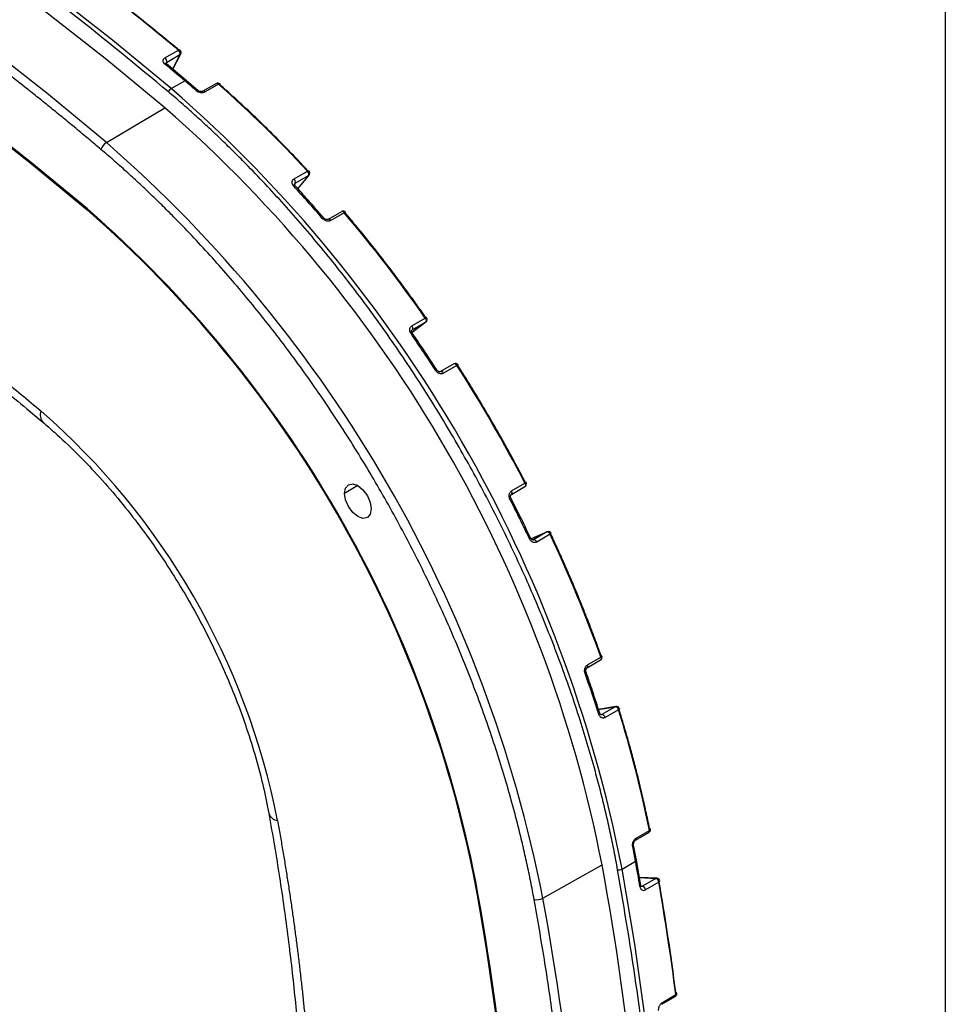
# Model space of a CAD drawing. Header units: millimetres. Extents: x 32 to 1365, y 32 to 1048.
# Tile 26 of 27: x 1232 to 1365, y 758 to 899. Entities that reach past the tile are written whole.
import ezdxf

# ---------------------------------------------------------------- set-up
doc = ezdxf.new("R2010")
doc.units = ezdxf.units.MM
doc.header["$LTSCALE"] = 5
doc.layers.add('TEXT', color=140, linetype='Continuous', lineweight=25)

msp = doc.modelspace()

# ---------------------------------------------------------------- linework, layer by layer
for p, q in [((1253.175, 893.608), (1255.103, 894.721)), ((1253.399, 892.962), (1255.327, 894.075)), ((1255.327, 894.075), (1254.264, 892.001)), ((1254.301, 891.97), (1255.439, 894.191)), ((1253.399, 892.962), (1253.321, 892.809)), ((1256.227, 890.352), (1253.397, 892.729)), ((1254.078, 889.211), (1256.007, 890.324)), ((1257.875, 888.937), (1256.227, 890.352)), ((1260.552, 889.919), (1258.623, 888.805)), ((1260.861, 889.837), (1258.932, 888.723)), ((1244.76, 881.452), (1253.161, 886.428)), ((1271.712, 876.212), (1273.641, 877.325)), ((1271.854, 875.589), (1273.782, 876.703)), ((1273.782, 876.703), (1272.241, 874.823)), ((1272.254, 874.809), (1273.863, 876.771)), ((1271.854, 875.589), (1271.765, 875.482)), ((1242.023, 871.902), (1242.021, 871.901)), ((1278.543, 871.509), (1276.615, 870.396)), ((1278.919, 871.359), (1276.991, 870.246)), ((1288.635, 855.103), (1290.563, 856.216)), ((1288.686, 854.532), (1288.612, 854.476)), ((1290.614, 855.645), (1288.64, 854.154)), ((1288.641, 854.151), (1290.645, 855.666)), ((1288.686, 854.532), (1290.614, 855.645)), ((1290.645, 855.666), (1290.614, 855.645)), ((1294.675, 849.643), (1292.746, 848.529)), ((1295.111, 849.411), (1293.182, 848.298)), ((1280.877, 832.146), (1278.948, 831.032)), ((1302.928, 830.894), (1304.857, 832.007)), ((1302.946, 831.387), (1304.874, 832.5)), ((1308.058, 825.506), (1305.745, 824.526)), ((1305.746, 824.524), (1308.025, 825.489)), ((1308.025, 825.489), (1306.097, 824.376)), ((1308.494, 825.159), (1306.565, 824.046)), ((1308.025, 825.489), (1308.058, 825.506)), ((1306.012, 824.34), (1306.097, 824.376)), ((1313.8, 805.99), (1315.728, 807.103)), ((1313.858, 806.39), (1315.786, 807.503)), ((1317.945, 800.419), (1315.441, 800.006)), ((1315.447, 799.987), (1317.846, 800.383)), ((1315.78, 799.247), (1315.917, 799.269)), ((1317.846, 800.383), (1315.917, 799.269)), ((1318.314, 799.949), (1316.385, 798.836)), ((1320.748, 781.203), (1322.676, 782.316)), ((1320.831, 781.511), (1322.76, 782.624)), ((1320.889, 778.354), (1320.487, 780.489)), ((1318.826, 777.064), (1320.755, 778.177)), ((1321.533, 774.714), (1320.889, 778.354)), ((1307.447, 772.874), (1315.957, 777.661)), ((1297.809, 775.277), (1297.808, 775.277)), ((1323.82, 775.752), (1321.327, 775.876)), ((1321.336, 775.829), (1323.664, 775.713)), ((1323.664, 775.713), (1321.736, 774.599)), ((1324.112, 775.196), (1322.183, 774.083)), ((1321.564, 774.608), (1321.736, 774.599)), ((1324.531, 757.636), (1326.459, 758.749)), ((1324.621, 757.906), (1326.549, 759.02))]:
    msp.add_line(p, q)
at = {"flags": 128}
for points in [[(1254.078, 889.211), (1245.659, 896.164), (1237.181, 902.805), (1228.655, 909.128), (1220.092, 915.123), (1211.502, 920.785), (1202.895, 926.104), (1194.284, 931.076), (1185.677, 935.693), (1177.087, 939.95), (1168.524, 943.841), (1159.998, 947.362), (1151.52, 950.509), (1143.101, 953.277)], [(1253.161, 886.428), (1244.832, 893.305), (1236.446, 899.876), (1228.011, 906.131), (1219.54, 912.062), (1211.042, 917.662), (1202.528, 922.925), (1194.009, 927.843), (1185.495, 932.41), (1176.997, 936.622), (1168.525, 940.471), (1160.091, 943.955), (1151.704, 947.067), (1143.375, 949.806)], [(1244.76, 881.452), (1236.436, 888.326), (1228.055, 894.892), (1219.625, 901.143), (1211.159, 907.071), (1202.666, 912.668), (1194.157, 917.927), (1185.643, 922.842), (1177.134, 927.407), (1168.641, 931.615), (1160.175, 935.463), (1151.746, 938.944), (1143.364, 942.055), (1135.041, 944.791)], [(1136.513, 932.81), (1144.517, 930.179), (1152.577, 927.187), (1160.683, 923.84), (1168.824, 920.14), (1176.991, 916.093), (1185.174, 911.703), (1193.361, 906.977), (1201.543, 901.919), (1209.71, 896.537), (1217.852, 890.837), (1225.957, 884.826), (1234.017, 878.511), (1242.021, 871.901)], [(1242.023, 871.902), (1234.019, 878.512), (1225.959, 884.826), (1217.853, 890.838), (1209.712, 896.538), (1201.545, 901.92), (1193.362, 906.977), (1185.175, 911.704), (1176.993, 916.093), (1168.826, 920.141), (1160.684, 923.84), (1152.579, 927.188), (1144.519, 930.179), (1136.515, 932.811)], [(1136.542, 932.649), (1144.542, 930.019), (1152.598, 927.029), (1160.699, 923.683), (1168.836, 919.985), (1176.998, 915.94), (1185.176, 911.553), (1193.359, 906.829), (1201.537, 901.775), (1209.699, 896.396), (1217.836, 890.699), (1225.937, 884.691), (1233.993, 878.38), (1241.992, 871.774)], [(1255.103, 894.721), (1255.165, 894.751), (1255.221, 894.768), (1255.27, 894.77), (1255.311, 894.758), (1255.325, 894.748)], [(1257.655, 888.908), (1257.716, 888.938), (1257.772, 888.955), (1257.82, 888.958), (1257.859, 888.947), (1257.875, 888.937)], [(1273.641, 877.325), (1273.701, 877.356), (1273.754, 877.376), (1273.798, 877.383), (1273.83, 877.378), (1273.846, 877.368)], [(1273.863, 876.771), (1273.84, 876.746), (1273.782, 876.703)], [(1271.873, 875.231), (1271.855, 875.245), (1271.823, 875.249), (1271.78, 875.242), (1271.727, 875.222), (1271.667, 875.191)], [(1279.117, 871.41), (1279.103, 871.419), (1279.073, 871.421), (1279.031, 871.412), (1278.979, 871.391), (1278.919, 871.359)], [(1279.092, 871.301), (1279.115, 871.345), (1279.124, 871.38), (1279.12, 871.405), (1279.117, 871.41)], [(1275.772, 870.55), (1275.832, 870.582), (1275.884, 870.603), (1275.926, 870.612), (1275.956, 870.61), (1275.971, 870.6)], [(1276.991, 870.246), (1276.936, 870.303), (1276.878, 870.351), (1276.818, 870.386), (1276.76, 870.409), (1276.704, 870.417), (1276.653, 870.412), (1276.615, 870.396)], [(1290.563, 856.216), (1290.612, 856.136), (1290.65, 856.052), (1290.677, 855.967), (1290.691, 855.885), (1290.691, 855.808), (1290.678, 855.741), (1290.652, 855.686), (1290.614, 855.645)], [(1288.686, 854.532), (1288.724, 854.573), (1288.75, 854.628), (1288.763, 854.695), (1288.763, 854.771), (1288.749, 854.854), (1288.722, 854.939), (1288.683, 855.023), (1288.635, 855.103)], [(1293.182, 848.298), (1293.131, 848.369), (1293.073, 848.431), (1293.012, 848.482), (1292.949, 848.52), (1292.888, 848.543), (1292.829, 848.551), (1292.776, 848.543), (1292.746, 848.529)], [(1278.948, 831.032), (1279.095, 831.8), (1279.513, 832.281), (1280.138, 832.403), (1280.876, 832.146), (1281.614, 831.55), (1282.24, 830.707), (1282.658, 829.743), (1282.805, 828.806)], [(1304.874, 832.5), (1304.91, 832.42), (1304.935, 832.339), (1304.949, 832.261), (1304.95, 832.187), (1304.939, 832.122), (1304.917, 832.068), (1304.883, 832.026), (1304.857, 832.007)], [(1282.805, 828.806), (1282.658, 828.038), (1282.24, 827.557), (1281.614, 827.436), (1280.876, 827.692), (1280.138, 828.288), (1279.513, 829.132), (1279.095, 830.095), (1278.948, 831.032)], [(1302.928, 830.894), (1302.955, 830.913), (1302.988, 830.955), (1303.011, 831.009), (1303.022, 831.074), (1303.02, 831.147), (1303.007, 831.226), (1302.982, 831.307), (1302.946, 831.387)], [(1306.565, 824.046), (1306.521, 824.128), (1306.467, 824.203), (1306.407, 824.269), (1306.342, 824.323), (1306.276, 824.361), (1306.211, 824.383), (1306.151, 824.388), (1306.097, 824.376)], [(1313.8, 805.99), (1313.833, 806.015), (1313.863, 806.056), (1313.883, 806.109), (1313.893, 806.17), (1313.892, 806.24), (1313.88, 806.314), (1313.858, 806.39)], [(1315.786, 807.503), (1315.809, 807.427), (1315.821, 807.353), (1315.822, 807.284), (1315.812, 807.222), (1315.791, 807.169), (1315.761, 807.128), (1315.728, 807.103)], [(1315.786, 807.503), (1315.843, 807.539), (1315.888, 807.574), (1315.917, 807.605), (1315.93, 807.633), (1315.929, 807.65)], [(1315.929, 807.65), (1315.927, 807.655), (1315.907, 807.671), (1315.872, 807.68), (1315.823, 807.682)], [(1313.655, 805.33), (1313.656, 805.312), (1313.643, 805.285), (1313.613, 805.253), (1313.569, 805.218), (1313.512, 805.182)], [(1315.478, 799.307), (1315.535, 799.343), (1315.579, 799.379), (1315.607, 799.413), (1315.619, 799.443), (1315.617, 799.465)], [(1317.846, 800.383), (1317.912, 800.411), (1317.945, 800.419)], [(1318.453, 800.105), (1318.455, 800.086), (1318.443, 800.056), (1318.414, 800.022), (1318.371, 799.986), (1318.314, 799.949)], [(1322.76, 782.624), (1322.816, 782.662), (1322.859, 782.702), (1322.886, 782.742), (1322.896, 782.781), (1322.895, 782.799)], [(1320.755, 778.177), (1320.812, 778.215), (1320.854, 778.255), (1320.881, 778.296), (1320.89, 778.336), (1320.889, 778.354)], [(1318.826, 648.912), (1320.638, 657.588), (1322.152, 666.504), (1323.365, 675.649), (1324.276, 685.011), (1324.884, 694.58), (1325.188, 704.343), (1325.188, 714.287), (1324.884, 724.401), (1324.276, 734.672), (1323.365, 745.087), (1322.152, 755.632), (1320.638, 766.296), (1318.826, 777.064)], [(1321.399, 774.536), (1321.456, 774.574), (1321.498, 774.614), (1321.525, 774.656), (1321.534, 774.696), (1321.533, 774.714)], [(1326.549, 759.02), (1326.606, 759.058), (1326.648, 759.1), (1326.674, 759.144), (1326.684, 759.187), (1326.683, 759.202)]]:
    msp.add_lwpolyline(points, dxfattribs=at)
for centre, radius, start, end in [((987.806, 572.616), 418.569, 50.31259, 52.55186), ((988.411, 572.903), 418.017, 50.31259, 52.55186), ((1254.735, 894.232), 0.612, 345.16903, 53.04573), ((1255.035, 894.398), 0.455, 332.86571, 50.32416), ((1255.19, 894.321), 0.281, 299.21051, 332.55179), ((1252.807, 893.119), 0.612, 345.16903, 53.04573), ((1253.305, 892.551), 0.199, 61.42043, 130.63311), ((974.214, 557.73), 435.92, 49.72682, 50.21282), ((1256.138, 890.17), 0.202, 63.72117, 130.46218), ((1153.937, 769.858), 157.893, 48.93727, 49.72596), ((1260.779, 889.525), 0.455, 48.63703, 119.99731), ((1260.646, 889.713), 0.227, 54.0761, 114.61344), ((1260.521, 889.455), 0.511, 48.34581, 59.6684), ((1260.992, 889.685), 0.201, 64.35644, 130.89292), ((1146.147, 759.882), 173.342, 42.65021, 48.56449), ((1260.966, 889.771), 0.148, 335.63089, 39.7673), ((1254.543, 888.441), 0.899, 121.11982, 162.84546), ((1122.604, 738.539), 199.969, 11.10756, 48.89244), ((1258.719, 888.541), 0.281, 40.51994, 109.8174), ((1125.65, 740.298), 193.94, 11.10756, 48.89244), ((1245.703, 879.917), 1.801, 121.57036, 162.82896), ((1117.47, 735.576), 193.604, 11.10756, 48.89244), ((1273.282, 876.916), 0.544, 336.86336, 48.74647), ((1273.512, 877.059), 0.455, 320.64932, 42.71597), ((1271.354, 875.803), 0.544, 336.86336, 48.74647), ((1131.827, 747.33), 189.482, 40.56427, 42.43777), ((1128.915, 742.183), 171.989, 11.10699, 48.89301), ((1128.75, 742.087), 172.285, 11.10699, 48.89301), ((1128.751, 742.088), 172.285, 11.10696, 48.89304), ((1278.771, 871.116), 0.455, 40.30641, 119.99731), ((1278.637, 871.298), 0.231, 54.76715, 113.92239), ((1278.473, 870.99), 0.579, 39.57158, 59.03383), ((1124.996, 740.955), 201.737, 34.84406, 40.27139), ((1290.756, 855.997), 0.292, 92.28704, 131.33432), ((1290.372, 856.029), 0.455, 307.06667, 34.8739), ((1288.727, 853.71), 0.351, 96.06373, 128.35308), ((1115.842, 734.771), 209.824, 32.88384, 34.62213), ((1292.321, 848.334), 0.451, 102.68629, 127.42013), ((1294.902, 849.249), 0.455, 32.63834, 119.99731), ((1294.769, 849.438), 0.225, 53.88583, 114.80372), ((1294.567, 849.077), 0.638, 31.55574, 58.29659), ((1295.44, 848.943), 0.572, 105.75415, 125.17673), ((1116.333, 734.92), 212.296, 27.36399, 32.63601), ((1295.171, 849.55), 0.127, 294.43559, 333.90475), ((1236.819, 842.284), 1.565, 158.18971, 221.2515), ((1166.537, 763.902), 104.751, 11.07729, 48.92271), ((1304.63, 832.4), 0.455, 299.99731, 27.36168), ((1304.682, 832.95), 0.49, 293.15012, 315.89006), ((1305.025, 832.483), 0.127, 86.1495, 125.55564), ((1302.502, 830.687), 0.528, 294.3901, 315.47834), ((1115.951, 734.565), 209.832, 25.37793, 27.11618), ((1308.099, 825.26), 0.24, 55.38237, 107.93919), ((1308.236, 825.087), 0.455, 25.12618, 112.94392), ((1307.87, 824.882), 0.682, 23.99292, 57.6279), ((1308.371, 825.473), 0.336, 291.30701, 325.04368), ((1125.878, 739.398), 201.751, 19.72893, 25.15599), ((1305.435, 824.784), 0.304, 289.10028, 326.44915), ((1315.501, 807.496), 0.455, 299.99731, 19.69393), ((1134.809, 742.124), 189.503, 17.56273, 19.43609), ((1315.852, 798.73), 0.544, 11.25066, 83.14139), ((1317.874, 800.116), 0.268, 57.15151, 96.05011), ((1318.019, 799.97), 0.455, 17.28455, 99.3601), ((1317.636, 799.747), 0.707, 16.61121, 57.17665), ((1152.835, 748.249), 173.367, 11.43658, 17.35028), ((1269.559, 785.577), 1.565, 198.79572, 261.8124), ((1322.449, 782.71), 0.455, 299.99731, 11.36406), ((1322.495, 782.531), 0.281, 310.18141, 19.48128), ((1322.756, 782.748), 0.148, 20.23746, 84.37817), ((1320.566, 781.417), 0.281, 310.22386, 19.47584), ((1320.286, 780.503), 0.201, 289.19194, 355.95187), ((1165.367, 750.007), 157.921, 10.27527, 11.06386), ((891.748, 700.411), 435.998, 9.78846, 10.2744), ((945.083, 708.819), 377.209, 0.2733, 10.51566), ((1318.392, 777.851), 0.9, 257.16021, 298.87567), ((941.456, 709.192), 362.311, 0.2733, 10.51566), ((941.384, 709.117), 362.512, 0.2733, 10.51566), ((941.385, 709.117), 362.512, 0.2733, 10.51566), ((1323.808, 775.471), 0.281, 87.45514, 120.78329), ((1323.64, 775.411), 0.302, 58.49672, 85.38261), ((1323.411, 775.071), 0.712, 10.06065, 57.07146), ((1323.798, 775.298), 0.455, 9.67713, 87.14188), ((1324.043, 775.387), 0.203, 289.80337, 356.3723), ((911.433, 704.739), 418.65, 7.44972, 9.6887), ((911.985, 705.12), 418.097, 7.44972, 9.6887), ((1321.575, 774.008), 0.612, 6.95224, 74.83377), ((1306.59, 774.458), 1.802, 257.17669, 298.42527), ((936.798, 704.073), 376.981, 0.2733, 10.51566), ((1326.232, 759.143), 0.455, 299.99731, 7.4378), ((1326.304, 758.951), 0.254, 307.53672, 15.63734), ((1326.512, 759.157), 0.176, 14.61884, 76.54588), ((1324.377, 757.838), 0.253, 306.54014, 15.75711)]:
    msp.add_arc(centre, radius, start, end)
for points, knots in [([(1253.683, 888.706), (1249.145, 892.461), (1240.067, 899.971), (1226.234, 910.216), (1212.292, 919.675), (1198.269, 928.23), (1184.245, 935.865), (1170.303, 942.504), (1156.522, 948.21), (1147.495, 951.165), (1143.007, 952.635)], [0, 0, 0, 0, 0.1247592, 0.2495246, 0.3751084, 0.5007047, 0.6262884, 0.7518847, 0.8766439, 1, 1, 1, 1]), ([(1243.982, 880.449), (1243.386, 880.952), (1242.194, 881.959), (1240.403, 883.451), (1238.609, 884.929), (1236.813, 886.393), (1235.015, 887.842), (1233.214, 889.277), (1231.41, 890.697), (1229.605, 892.102), (1227.797, 893.493), (1225.986, 894.87), (1224.173, 896.232), (1222.358, 897.579), (1220.54, 898.912), (1218.72, 900.23), (1215.213, 902.739), (1210.013, 906.349), (1203.108, 910.91), (1196.192, 915.247), (1189.269, 919.359), (1182.346, 923.241), (1175.43, 926.888), (1168.526, 930.299), (1162.792, 932.939), (1158.225, 934.927), (1154.818, 936.353), (1151.419, 937.718), (1148.029, 939.022), (1144.647, 940.266), (1141.274, 941.447), (1137.909, 942.572), (1135.673, 943.27), (1134.555, 943.62)], [0, 0, 0, 0, 0.0166257, 0.0332453, 0.0498596, 0.0664697, 0.0830766, 0.0996811, 0.1162843, 0.1328871, 0.1494905, 0.1660954, 0.1827029, 0.1993139, 0.2159294, 0.2325503, 0.2491776, 0.3119047, 0.3745829, 0.4372642, 0.5000007, 0.5627278, 0.625406, 0.6880873, 0.7508239, 0.7819918, 0.8131411, 0.8442779, 0.8754088, 0.90654, 0.9376781, 0.9688293, 1, 1, 1, 1]), ([(1143.171, 896.089), (1143.709, 895.922), (1144.785, 895.589), (1146.402, 895.067), (1148.021, 894.529), (1149.643, 893.974), (1151.268, 893.403), (1152.894, 892.815), (1154.523, 892.21), (1156.154, 891.589), (1157.788, 890.95), (1159.424, 890.295), (1161.062, 889.624), (1162.702, 888.935), (1164.345, 888.23), (1169.302, 886.054), (1177.604, 882.093), (1189.268, 875.746), (1200.933, 868.625), (1209.648, 862.722), (1215.424, 858.567), (1218.295, 856.454), (1221.158, 854.298), (1224.015, 852.099), (1226.864, 849.857), (1229.706, 847.571), (1232.541, 845.245), (1234.425, 843.659), (1235.367, 842.866)], [0, 0, 0, 0, 0.0178138, 0.0356206, 0.0534216, 0.0712181, 0.089011, 0.1068018, 0.1245915, 0.1423814, 0.1601726, 0.1779664, 0.1957638, 0.2135662, 0.2313747, 0.2491905, 0.3745881, 0.5000007, 0.6253983, 0.7508109, 0.7819802, 0.8131309, 0.8442692, 0.8754017, 0.9065346, 0.9376744, 0.9688274, 1, 1, 1, 1]), ([(1145.049, 893.6), (1146.254, 893.221), (1149.758, 892.12), (1155.606, 890.054), (1162.604, 887.299), (1169.645, 884.226), (1176.717, 880.845), (1183.812, 877.159), (1190.921, 873.173), (1198.034, 868.891), (1205.142, 864.318), (1212.236, 859.46), (1219.307, 854.323), (1226.344, 848.912), (1231.783, 844.506), (1234.872, 841.902), (1235.642, 841.253)], [0, 0, 0, 0, 0.0408014, 0.11860674, 0.19639916, 0.27417441, 0.35193942, 0.42969987, 0.50745959, 0.58522174, 0.66298933, 0.74076459, 0.81854913, 0.89634405, 0.97415002, 1, 1, 1, 1]), ([(1253.175, 892.703), (1253.149, 892.726), (1253.095, 892.774), (1253.03, 892.851), (1252.969, 892.946), (1252.922, 893.059), (1252.903, 893.186), (1252.919, 893.309), (1252.972, 893.424), (1253.055, 893.527), (1253.135, 893.581), (1253.175, 893.608)], [0, 0, 0, 0, 0.0834735, 0.1665414, 0.2505681, 0.3757979, 0.4999961, 0.6241534, 0.7491666, 0.8740377, 1, 1, 1, 1]), ([(1253.397, 892.729), (1253.372, 892.753), (1253.323, 892.799), (1253.292, 892.852), (1253.294, 892.858), (1253.295, 892.862)], [0, 0, 0, 0, 0.2646412, 0.5177019, 1, 1, 1, 1]), ([(1318.192, 776.974), (1318.111, 777.417), (1317.948, 778.301), (1317.688, 779.633), (1317.417, 780.966), (1317.134, 782.303), (1316.838, 783.642), (1316.529, 784.985), (1316.209, 786.33), (1315.876, 787.677), (1315.53, 789.028), (1315.173, 790.381), (1314.229, 793.84), (1312.547, 799.429), (1309.835, 807.196), (1306.735, 814.996), (1303.241, 822.812), (1299.388, 830.555), (1295.19, 838.183), (1290.683, 845.632), (1285.904, 852.84), (1280.882, 859.774), (1275.678, 866.358), (1270.307, 872.591), (1266.038, 877.129), (1262.959, 880.215), (1261.13, 881.996), (1259.287, 883.737), (1257.432, 885.436), (1255.565, 887.097), (1254.311, 888.17), (1253.683, 888.706)], [0, 0, 0, 0, 0.0109908, 0.0219744, 0.0329526, 0.0439268, 0.0548989, 0.0658704, 0.0768429, 0.087818, 0.0987975, 0.109783, 0.1207761, 0.1829276, 0.2450932, 0.3084918, 0.3719045, 0.4359457, 0.5000009, 0.564042, 0.6280972, 0.6914957, 0.7549086, 0.8170599, 0.8792257, 0.8993696, 0.9194941, 0.9396093, 0.9597253, 0.9798521, 1, 1, 1, 1]), ([(1257.655, 888.908), (1257.82, 888.764), (1258.053, 888.66), (1258.524, 888.59), (1258.762, 888.625), (1258.932, 888.723)], [0, 0, 0, 0, 0.5, 0.5, 1, 1, 1, 1]), ([(1258.622, 888.805), (1258.607, 888.797), (1258.575, 888.781), (1258.506, 888.762), (1258.422, 888.751), (1258.321, 888.752), (1258.208, 888.77), (1258.09, 888.806), (1257.972, 888.861), (1257.908, 888.911), (1257.875, 888.937)], [0, 0, 0, 0, 0.09435369, 0.19673132, 0.30798867, 0.42833445, 0.55764917, 0.69627304, 0.84421611, 1, 1, 1, 1]), ([(1273.833, 877.245), (1273.538, 877.563), (1272.949, 878.199), (1272.059, 879.141), (1271.166, 880.075), (1270.268, 881), (1269.367, 881.915), (1268.462, 882.821), (1267.327, 883.941), (1265.956, 885.266), (1264.347, 886.78), (1262.729, 888.266), (1261.643, 889.229), (1261.101, 889.71)], [0, 0, 0, 0, 0.0714444, 0.1428837, 0.2143177, 0.2857465, 0.3571701, 0.4285886, 0.5000019, 0.6250737, 0.7500975, 0.875073, 1, 1, 1, 1]), ([(1306.19, 772.702), (1306.111, 773.128), (1305.955, 773.981), (1305.704, 775.265), (1305.443, 776.551), (1305.169, 777.84), (1304.884, 779.132), (1304.586, 780.426), (1304.277, 781.723), (1303.956, 783.023), (1303.623, 784.325), (1303.278, 785.631), (1302.368, 788.966), (1300.746, 794.355), (1298.131, 801.846), (1295.141, 809.367), (1291.772, 816.904), (1288.057, 824.371), (1284.008, 831.727), (1279.662, 838.911), (1275.054, 845.862), (1270.211, 852.549), (1265.192, 858.898), (1260.012, 864.908), (1255.896, 869.285), (1252.927, 872.261), (1251.163, 873.978), (1249.386, 875.656), (1247.597, 877.295), (1245.797, 878.897), (1244.587, 879.932), (1243.982, 880.449)], [0, 0, 0, 0, 0.0109907, 0.0219744, 0.0329525, 0.0439267, 0.0548988, 0.0658702, 0.0768427, 0.0878179, 0.0987975, 0.109783, 0.120776, 0.1829274, 0.2450932, 0.3084916, 0.3719045, 0.4359455, 0.5000009, 0.5640417, 0.6280972, 0.6914954, 0.7549086, 0.8170596, 0.8792257, 0.8993695, 0.9194939, 0.9396091, 0.9597251, 0.9798521, 1, 1, 1, 1]), ([(1271.667, 875.191), (1271.642, 875.219), (1271.592, 875.277), (1271.533, 875.37), (1271.478, 875.482), (1271.438, 875.613), (1271.427, 875.757), (1271.449, 875.895), (1271.506, 876.02), (1271.592, 876.13), (1271.672, 876.184), (1271.712, 876.212)], [0, 0, 0, 0, 0.08338629, 0.1664281, 0.25052206, 0.3758148, 0.49998187, 0.62411457, 0.74909587, 0.8739886, 1, 1, 1, 1]), ([(1271.871, 875.234), (1271.844, 875.268), (1271.789, 875.337), (1271.746, 875.447), (1271.759, 875.486), (1271.767, 875.513)], [0, 0, 0, 0, 0.24722782, 0.49553714, 1, 1, 1, 1]), ([(1275.971, 870.6), (1275.23, 871.458), (1273.875, 873.026), (1272.496, 874.546), (1271.871, 875.234)], [0, 0, 0, 0, 0.5473115, 1, 1, 1, 1]), ([(1276.991, 870.246), (1276.961, 870.231), (1276.902, 870.201), (1276.803, 870.171), (1276.682, 870.151), (1276.535, 870.149), (1276.366, 870.177), (1276.198, 870.234), (1276.039, 870.318), (1275.892, 870.423), (1275.812, 870.508), (1275.772, 870.55)], [0, 0, 0, 0, 0.0843713, 0.167601, 0.2511101, 0.3758728, 0.4998133, 0.6237619, 0.7493231, 0.8752544, 1, 1, 1, 1]), ([(1276.628, 870.403), (1276.592, 870.387), (1276.536, 870.362), (1276.43, 870.36), (1276.339, 870.372), (1276.242, 870.403), (1276.144, 870.452), (1276.05, 870.517), (1275.997, 870.572), (1275.971, 870.6)], [0, 0, 0, 0, 0.2235924, 0.3421073, 0.4648718, 0.5919101, 0.7236502, 0.8599494, 1, 1, 1, 1]), ([(1290.693, 856.214), (1290.43, 856.589), (1289.905, 857.34), (1289.109, 858.457), (1288.307, 859.569), (1287.499, 860.673), (1286.684, 861.77), (1285.864, 862.859), (1284.831, 864.213), (1283.579, 865.822), (1282.1, 867.675), (1280.606, 869.504), (1279.597, 870.702), (1279.092, 871.301)], [0, 0, 0, 0, 0.0714459, 0.1428862, 0.2143207, 0.2857495, 0.3571727, 0.4285901, 0.500002, 0.6250807, 0.7501068, 0.87508, 1, 1, 1, 1]), ([(1288.51, 853.985), (1288.488, 854.018), (1288.446, 854.084), (1288.396, 854.19), (1288.353, 854.316), (1288.326, 854.462), (1288.327, 854.622), (1288.359, 854.771), (1288.423, 854.905), (1288.514, 855.02), (1288.594, 855.075), (1288.635, 855.103)], [0, 0, 0, 0, 0.0832427, 0.1662667, 0.2505048, 0.3758227, 0.4999453, 0.6239033, 0.7488872, 0.8738173, 1, 1, 1, 1]), ([(1288.69, 854.059), (1288.664, 854.103), (1288.611, 854.193), (1288.584, 854.316), (1288.585, 854.413), (1288.607, 854.456), (1288.618, 854.478)], [0, 0, 0, 0, 0.23266036, 0.47649099, 0.7313061, 1, 1, 1, 1]), ([(1292.222, 848.774), (1291.583, 849.754), (1290.423, 851.53), (1289.227, 853.275), (1288.69, 854.059)], [0, 0, 0, 0, 0.5511112, 1, 1, 1, 1]), ([(1292.78, 848.544), (1292.759, 848.533), (1292.717, 848.51), (1292.639, 848.502), (1292.558, 848.513), (1292.453, 848.551), (1292.33, 848.632), (1292.256, 848.729), (1292.222, 848.774)], [0, 0, 0, 0, 0.1454162, 0.2856135, 0.4202912, 0.5491133, 0.7879717, 1, 1, 1, 1]), ([(1304.951, 832.586), (1304.737, 832.997), (1304.31, 833.818), (1303.659, 835.046), (1303, 836.27), (1302.333, 837.489), (1301.657, 838.705), (1300.974, 839.916), (1300.109, 841.425), (1299.056, 843.227), (1297.802, 845.314), (1296.527, 847.385), (1295.658, 848.752), (1295.223, 849.435)], [0, 0, 0, 0, 0.07144647, 0.14288705, 0.21432174, 0.28575057, 0.35717354, 0.42859067, 0.50000198, 0.62508314, 0.75011002, 0.87508239, 1, 1, 1, 1]), ([(1293.182, 848.298), (1293.153, 848.283), (1293.094, 848.253), (1292.998, 848.226), (1292.881, 848.21), (1292.741, 848.216), (1292.582, 848.255), (1292.427, 848.325), (1292.283, 848.425), (1292.151, 848.547), (1292.081, 848.644), (1292.047, 848.692)], [0, 0, 0, 0, 0.0844353, 0.1676733, 0.2511184, 0.3758709, 0.4998305, 0.6238615, 0.7494235, 0.8753408, 1, 1, 1, 1]), ([(1235.642, 841.253), (1236.193, 840.778), (1237.798, 839.396), (1240.417, 836.915), (1243.459, 833.748), (1246.409, 830.365), (1249.248, 826.789), (1251.956, 823.042), (1254.517, 819.147), (1256.914, 815.128), (1259.131, 811.011), (1261.155, 806.822), (1262.972, 802.588), (1264.573, 798.336), (1265.948, 794.092), (1267.068, 789.96), (1267.728, 786.963), (1268.023, 785.372), (1268.078, 785.073)], [0, 0, 0, 0, 0.0354959, 0.1033569, 0.1713086, 0.2393431, 0.3074476, 0.375607, 0.4438056, 0.5120269, 0.5802542, 0.6484669, 0.7166463, 0.7847756, 0.8528378, 0.920817, 0.9851017, 1, 1, 1, 1]), ([(1302.72, 830.206), (1302.703, 830.242), (1302.669, 830.313), (1302.633, 830.428), (1302.604, 830.563), (1302.592, 830.719), (1302.609, 830.888), (1302.654, 831.045), (1302.727, 831.184), (1302.824, 831.303), (1302.905, 831.359), (1302.946, 831.387)], [0, 0, 0, 0, 0.0832106, 0.1662318, 0.2505054, 0.3758288, 0.4999346, 0.6238429, 0.7488273, 0.8737669, 1, 1, 1, 1]), ([(1302.878, 830.317), (1302.856, 830.37), (1302.809, 830.482), (1302.8, 830.629), (1302.82, 830.739), (1302.851, 830.814), (1302.897, 830.878), (1302.937, 830.903), (1302.958, 830.916)], [0, 0, 0, 0, 0.21220292, 0.45129522, 0.58010697, 0.71465443, 0.85468264, 1, 1, 1, 1]), ([(1305.689, 824.616), (1305.185, 825.668), (1304.27, 827.576), (1303.309, 829.468), (1302.878, 830.317)], [0, 0, 0, 0, 0.55111327, 1, 1, 1, 1]), ([(1315.823, 807.682), (1315.671, 808.103), (1315.367, 808.946), (1314.9, 810.209), (1314.423, 811.471), (1313.937, 812.733), (1313.442, 813.993), (1312.936, 815.253), (1312.293, 816.826), (1311.501, 818.712), (1310.549, 820.906), (1309.57, 823.094), (1308.895, 824.547), (1308.557, 825.273)], [0, 0, 0, 0, 0.0714459, 0.1428862, 0.2143207, 0.2857495, 0.3571727, 0.4285901, 0.500002, 0.6250807, 0.7501068, 0.87508, 1, 1, 1, 1]), ([(1306.565, 824.046), (1306.536, 824.031), (1306.478, 824.002), (1306.384, 823.976), (1306.272, 823.963), (1306.141, 823.973), (1305.995, 824.02), (1305.857, 824.098), (1305.73, 824.208), (1305.618, 824.34), (1305.562, 824.445), (1305.535, 824.497)], [0, 0, 0, 0, 0.084391, 0.1676195, 0.2511, 0.375859, 0.4998211, 0.6238217, 0.7493842, 0.8753082, 1, 1, 1, 1]), ([(1306.016, 824.344), (1305.991, 824.345), (1305.943, 824.347), (1305.858, 824.395), (1305.766, 824.481), (1305.714, 824.572), (1305.689, 824.616)], [0, 0, 0, 0, 0.2690224, 0.5238897, 0.7675255, 1, 1, 1, 1]), ([(1313.512, 805.182), (1313.5, 805.219), (1313.477, 805.293), (1313.456, 805.41), (1313.445, 805.549), (1313.451, 805.709), (1313.486, 805.883), (1313.546, 806.044), (1313.63, 806.185), (1313.734, 806.306), (1313.816, 806.362), (1313.858, 806.39)], [0, 0, 0, 0, 0.0832892, 0.1663239, 0.2505283, 0.3758386, 0.4999495, 0.6239269, 0.7489106, 0.8738358, 1, 1, 1, 1]), ([(1313.655, 805.33), (1313.644, 805.367), (1313.622, 805.439), (1313.613, 805.554), (1313.62, 805.663), (1313.642, 805.763), (1313.676, 805.847), (1313.731, 805.938), (1313.781, 805.974), (1313.813, 805.998)], [0, 0, 0, 0, 0.1400241, 0.2763697, 0.4081759, 0.5352557, 0.6579601, 0.776371, 1, 1, 1, 1]), ([(1315.618, 799.462), (1315.274, 800.532), (1314.646, 802.487), (1313.964, 804.444), (1313.655, 805.33)], [0, 0, 0, 0, 0.54731803, 1, 1, 1, 1]), ([(1316.385, 798.836), (1316.356, 798.821), (1316.298, 798.792), (1316.208, 798.766), (1316.101, 798.754), (1315.98, 798.767), (1315.85, 798.816), (1315.73, 798.898), (1315.626, 799.01), (1315.537, 799.146), (1315.498, 799.253), (1315.478, 799.307)], [0, 0, 0, 0, 0.0842377, 0.1674374, 0.2510505, 0.3758316, 0.4997851, 0.6236465, 0.7492084, 0.8751566, 1, 1, 1, 1]), ([(1315.807, 799.233), (1315.78, 799.239), (1315.74, 799.248), (1315.666, 799.34), (1315.634, 799.421), (1315.618, 799.462)], [0, 0, 0, 0, 0.5048054, 0.7529982, 1, 1, 1, 1]), ([(1322.77, 782.895), (1322.688, 783.302), (1322.522, 784.114), (1322.262, 785.337), (1321.991, 786.561), (1321.71, 787.788), (1321.419, 789.017), (1321.118, 790.248), (1320.728, 791.79), (1320.24, 793.644), (1319.638, 795.812), (1319.009, 797.982), (1318.563, 799.431), (1318.341, 800.156)], [0, 0, 0, 0, 0.0714444, 0.1428837, 0.2143177, 0.2857465, 0.3571701, 0.4285886, 0.5000019, 0.6250737, 0.7500975, 0.875073, 1, 1, 1, 1]), ([(1268.078, 785.073), (1268.356, 783.504), (1269.162, 778.952), (1270.306, 771.48), (1271.427, 762.699), (1272.291, 754.03), (1272.902, 745.481), (1273.26, 737.066), (1273.363, 728.794), (1273.213, 720.677), (1272.809, 712.724), (1272.153, 704.947), (1271.246, 697.354), (1270.088, 689.958), (1269.001, 684.353), (1268.297, 681.221), (1268.12, 680.435)], [0, 0, 0, 0, 0.0409007, 0.118704, 0.196497, 0.274277, 0.3520445, 0.4298002, 0.5075453, 0.5852815, 0.6630111, 0.7407374, 0.8184634, 0.8961935, 0.9739337, 1, 1, 1, 1]), ([(1269.337, 784.028), (1269.461, 783.335), (1269.71, 781.949), (1270.066, 779.875), (1270.41, 777.807), (1270.741, 775.743), (1271.058, 773.684), (1271.362, 771.63), (1271.653, 769.582), (1271.93, 767.538), (1272.194, 765.499), (1272.444, 763.466), (1272.681, 761.437), (1272.905, 759.413), (1273.116, 757.395), (1273.71, 751.328), (1274.43, 741.326), (1274.765, 727.663), (1274.43, 714.386), (1273.674, 704.759), (1272.964, 698.498), (1272.569, 695.411), (1272.134, 692.356), (1271.657, 689.333), (1271.14, 686.341), (1270.582, 683.382), (1269.985, 680.452), (1269.553, 678.526), (1269.337, 677.563)], [0, 0, 0, 0, 0.0178138, 0.0356206, 0.0534216, 0.0712181, 0.089011, 0.1068018, 0.1245915, 0.1423814, 0.1601726, 0.1779664, 0.1957638, 0.2135662, 0.2313747, 0.2491905, 0.3745881, 0.5000007, 0.6253983, 0.7508109, 0.7819802, 0.8131309, 0.8442692, 0.8754017, 0.9065346, 0.9376744, 0.9688274, 1, 1, 1, 1]), ([(1320.352, 780.313), (1320.346, 780.349), (1320.335, 780.422), (1320.331, 780.537), (1320.338, 780.674), (1320.365, 780.832), (1320.42, 781.004), (1320.496, 781.164), (1320.593, 781.306), (1320.705, 781.427), (1320.789, 781.483), (1320.831, 781.511)], [0, 0, 0, 0, 0.0834741, 0.1665353, 0.250565, 0.3758423, 0.499988, 0.6241564, 0.7491367, 0.8740187, 1, 1, 1, 1]), ([(1320.487, 780.489), (1320.481, 780.53), (1320.471, 780.611), (1320.482, 780.74), (1320.509, 780.861), (1320.551, 780.968), (1320.6, 781.055), (1320.652, 781.123), (1320.702, 781.173), (1320.732, 781.193), (1320.746, 781.202)], [0, 0, 0, 0, 0.1559522, 0.3039822, 0.4426991, 0.5721095, 0.6923207, 0.8033717, 0.9056252, 1, 1, 1, 1]), ([(1318.225, 649.157), (1319.195, 653.777), (1321.148, 663.071), (1323.096, 677.858), (1324.317, 693.253), (1324.716, 709.216), (1324.317, 725.64), (1323.096, 742.445), (1321.14, 759.548), (1319.175, 771.166), (1318.192, 776.974)], [0, 0, 0, 0, 0.1233008, 0.2480732, 0.373664, 0.4992673, 0.6248581, 0.7504614, 0.8752276, 1, 1, 1, 1]), ([(1321.399, 774.536), (1321.436, 774.323), (1321.54, 774.148), (1321.828, 773.979), (1322.013, 773.984), (1322.183, 774.083)], [0, 0, 0, 0, 0.5, 0.5, 1, 1, 1, 1]), ([(1321.597, 774.56), (1321.593, 774.561), (1321.586, 774.562), (1321.557, 774.616), (1321.541, 774.681), (1321.533, 774.714)], [0, 0, 0, 0, 0.4825601, 0.7356131, 1, 1, 1, 1]), ([(1306.19, 646.34), (1306.328, 646.948), (1306.604, 648.166), (1307, 650.005), (1307.384, 651.855), (1307.753, 653.716), (1308.109, 655.587), (1308.451, 657.469), (1308.78, 659.362), (1309.094, 661.266), (1309.395, 663.18), (1309.682, 665.105), (1309.955, 667.041), (1310.214, 668.988), (1310.46, 670.945), (1310.691, 672.913), (1311.111, 676.72), (1311.637, 682.422), (1312.135, 690.107), (1312.434, 697.921), (1312.533, 705.858), (1312.434, 713.911), (1312.135, 722.069), (1311.637, 730.33), (1311.057, 737.285), (1310.495, 742.884), (1310.027, 747.089), (1309.51, 751.311), (1308.944, 755.553), (1308.331, 759.812), (1307.667, 764.09), (1306.959, 768.385), (1306.446, 771.263), (1306.19, 772.702)], [0, 0, 0, 0, 0.0166257, 0.0332453, 0.0498596, 0.0664697, 0.0830766, 0.0996811, 0.1162843, 0.1328871, 0.1494905, 0.1660954, 0.1827029, 0.1993139, 0.2159294, 0.2325503, 0.2491776, 0.3119047, 0.3745829, 0.4372642, 0.5000007, 0.5627278, 0.625406, 0.6880873, 0.7508239, 0.7819918, 0.8131411, 0.8442779, 0.8754088, 0.90654, 0.9376781, 0.9688293, 1, 1, 1, 1]), ([(1324.081, 756.736), (1324.078, 756.771), (1324.071, 756.842), (1324.075, 756.954), (1324.092, 757.088), (1324.128, 757.242), (1324.192, 757.409), (1324.276, 757.566), (1324.379, 757.704), (1324.494, 757.823), (1324.578, 757.878), (1324.621, 757.906)], [0, 0, 0, 0, 0.08324663, 0.1662893, 0.25054817, 0.37582022, 0.49994001, 0.62381372, 0.74883376, 0.87377035, 1, 1, 1, 1])]:
    msp.add_open_spline(points, degree=3, knots=knots)
for points in [[(1253.279, 892.822), (1253.293, 892.876), (1253.335, 892.925), (1253.399, 892.962)], [(1321.736, 774.599), (1321.672, 774.562), (1321.608, 774.551), (1321.554, 774.566)]]:
    msp.add_open_spline(points, degree=3)
at = {"layer": 'TEXT'}
msp.add_line((1365.25, 1047.75), (1365.25, 31.75), dxfattribs=at)

doc.saveas('drawing.dxf')
